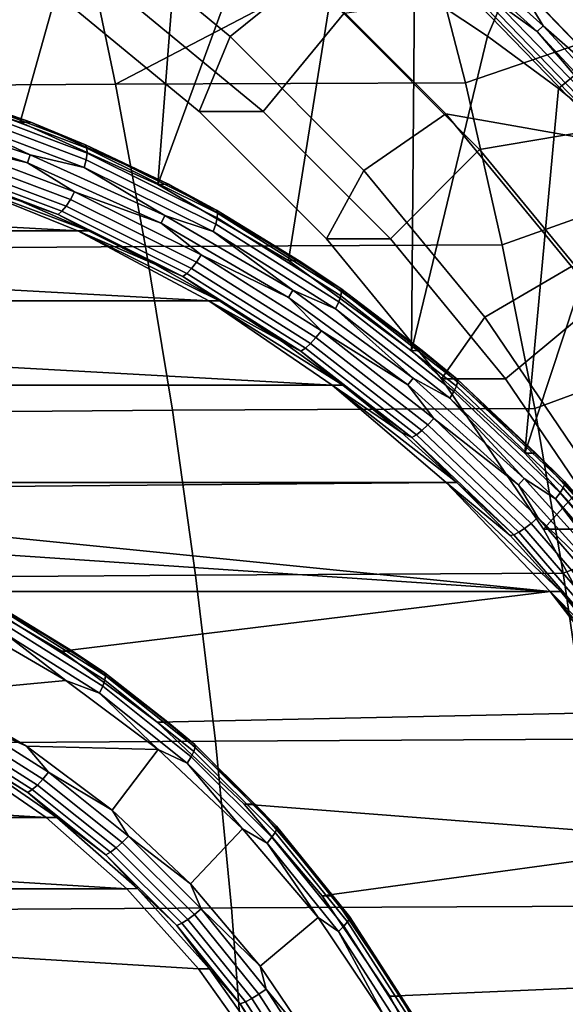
# Model space of a CAD drawing. Header units: metres. Extents: x -25 to 167, y -25 to 25.
# Tile 126 of 135: x 154.76 to 157.92, y 3.33 to 9.03. Entities that reach past the tile are written whole.
import ezdxf

# ---------------------------------------------------------------- set-up
doc = ezdxf.new("R2010")
doc.units = ezdxf.units.M
doc.layers.add('solid_12_061_372_XXX', color=7, linetype='CONTINUOUS')

msp = doc.modelspace()

# ---------------------------------------------------------------- linework, layer by layer
at = {"layer": 'solid_12_061_372_XXX'}
for points in [[(155.316208, 8.660174, 112.744324), (157.105896, 9.594823, 113.074806), (156.844604, 10.511401, 112.959236), (155.121323, 9.592045, 112.639229)], [(157.472336, 8.938325, 91.32943), (157.048523, 9.22051, 91.191727), (157.044312, 10.528984, 91.949181), (157.91452, 9.974341, 92.231926)], [(158.419617, 8.450406, 98.937233), (157.707794, 9.192069, 98.74337), (160.146103, 10.459341, 99.642899), (161.286972, 9.122978, 99.947433)], [(153.938797, 8.712129, 90.181313), (154.760117, 10.287111, 90.448174), (155.236526, 10.121629, 90.602966), (154.763824, 8.440081, 90.449379)], [(158.90213, 10.186316, 113.423721), (157.105896, 9.594823, 113.074806), (157.343597, 8.66712, 113.179863), (159.190903, 9.300396, 113.530678)], [(154.763824, 8.440081, 90.449379), (155.236526, 10.121629, 90.602966), (155.704865, 9.931676, 90.755142), (155.562637, 8.079492, 90.708931)], [(155.549423, 10.019291, 101.008965), (156.424469, 9.29574, 101.293282), (155.981873, 8.936739, 101.648918), (155.14061, 9.63236, 101.37558)], [(155.562637, 8.079492, 90.708931), (155.704865, 9.931676, 90.755142), (156.163483, 9.717924, 90.90416)], [(157.472336, 8.938325, 91.32943), (157.91452, 9.974341, 92.231926), (158.734375, 9.340316, 92.498322), (157.882645, 8.634474, 91.462746)], [(155.785599, 9.774956, 99.718803), (155.371887, 9.163987, 99.584381), (156.172211, 8.502232, 99.844421), (156.639343, 9.069016, 99.996201)], [(155.562637, 8.079492, 90.708931), (156.163483, 9.717924, 90.90416), (156.611786, 9.480657, 91.04982), (156.318893, 7.638367, 90.954651)], [(156.980042, 9.732391, 98.555031), (157.794357, 8.998372, 98.775818), (157.759293, 8.966098, 98.787506), (156.947891, 9.697531, 98.567673)], [(156.947891, 9.697531, 98.567673), (157.759293, 8.966098, 98.787506), (157.517883, 9.138723, 98.753868)], [(157.638351, 9.258095, 98.724518), (157.794357, 8.998372, 98.775818), (156.980042, 9.732391, 98.555031)], [(153.144943, 9.582876, 112.190277), (153.29628, 8.647268, 112.293877), (155.316208, 8.660174, 112.744324), (155.121323, 9.592045, 112.639229)], [(155.801407, 8.502214, 100.985695), (155.001083, 9.163984, 100.725655), (155.14061, 9.63236, 101.37558), (155.981873, 8.936739, 101.648918)], [(155.316208, 8.660174, 112.744324), (157.343597, 8.66712, 113.179863), (157.105896, 9.594823, 113.074806)], [(156.318893, 7.638367, 90.954651), (156.611786, 9.480657, 91.04982), (157.048523, 9.22051, 91.191727), (157.03212, 7.116151, 91.186394)], [(158.734375, 9.340316, 92.498322), (156.639343, 9.069016, 99.996201), (157.4254, 8.280952, 100.251602), (159.497345, 8.631928, 92.746223)], [(159.190903, 9.300396, 113.530678), (157.343597, 8.66712, 113.179863), (157.557129, 7.72926, 113.274193), (159.453415, 8.403023, 113.627861)], [(157.882645, 8.634474, 91.462746), (158.734375, 9.340316, 92.498322), (158.278275, 8.309834, 91.591293)], [(156.424469, 9.29574, 101.293282), (157.230148, 8.48799, 101.555069), (156.756439, 8.160184, 101.900597), (155.981873, 8.936739, 101.648918)], [(158.204498, 8.315708, 99.077812), (157.230148, 8.48799, 101.555069), (156.424469, 9.29574, 101.293282), (157.422882, 9.119173, 98.865631)], [(157.638351, 9.258095, 98.724518), (157.707794, 9.192069, 98.74337), (158.419617, 8.450406, 98.937233)], [(157.638351, 9.258095, 98.724518), (158.419617, 8.450406, 98.937233), (157.794357, 8.998372, 98.775818)], [(157.03212, 7.116151, 91.186394), (157.048523, 9.22051, 91.191727), (157.472336, 8.938325, 91.32943)], [(156.172211, 8.502232, 99.844421), (155.371887, 9.163987, 99.584381), (155.001083, 9.163984, 100.725655), (155.801407, 8.502214, 100.985695)], [(157.517883, 9.138723, 98.753868), (158.2995, 8.331618, 98.966286), (158.268066, 8.311592, 98.998207), (157.488403, 9.116817, 98.786415)], [(157.759293, 8.966098, 98.787506), (158.2995, 8.331618, 98.966286), (157.517883, 9.138723, 98.753868)], [(156.639343, 9.069016, 99.996201), (156.172211, 8.502232, 99.844421), (156.909134, 7.763422, 100.083862), (157.4254, 8.280952, 100.251602)], [(158.242447, 8.298588, 99.037979), (158.204498, 8.315708, 99.077812), (157.422882, 9.119173, 98.865631), (157.464111, 9.102621, 98.826614)], [(157.488403, 9.116817, 98.786415), (158.268066, 8.311592, 98.998207), (158.242447, 8.298588, 99.037979), (157.464111, 9.102621, 98.826614)], [(157.794357, 8.998372, 98.775818), (158.541412, 8.1915, 98.979446), (158.503647, 8.162096, 98.990265), (157.759293, 8.966098, 98.787506)], [(157.759293, 8.966098, 98.787506), (158.503647, 8.162096, 98.990265), (158.2995, 8.331618, 98.966286)], [(158.419617, 8.450406, 98.937233), (158.541412, 8.1915, 98.979446), (157.794357, 8.998372, 98.775818)], [(155.801407, 8.502214, 100.985695), (155.981873, 8.936739, 101.648918), (156.756439, 8.160184, 101.900597), (156.5383, 7.763433, 101.225128)], [(157.03212, 7.116151, 91.186394), (157.472336, 8.938325, 91.32943), (157.882645, 8.634474, 91.462746), (157.688675, 6.523868, 91.399719)], [(154.826859, 8.439769, 90.259567), (153.999557, 8.712694, 89.990761), (153.938797, 8.712129, 90.181313), (154.763824, 8.440081, 90.449379)], [(154.352905, 8.605942, 90.051147), (153.999557, 8.712694, 89.990761), (154.826859, 8.439769, 90.259567)], [(153.29628, 8.647268, 112.293877), (153.432297, 7.704379, 112.386864), (155.491318, 7.719548, 112.838676), (155.316208, 8.660174, 112.744324)], [(155.316208, 8.660174, 112.744324), (155.491318, 7.719548, 112.838676), (157.557129, 7.72926, 113.274193), (157.343597, 8.66712, 113.179863)], [(159.497345, 8.631928, 92.746223), (157.4254, 8.280952, 100.251602), (158.136627, 7.417912, 100.482697), (160.197113, 7.855056, 92.973587)], [(157.688675, 6.523868, 91.399719), (157.882645, 8.634474, 91.462746), (158.278275, 8.309834, 91.591293)], [(155.143204, 8.308619, 90.307922), (154.352905, 8.605942, 90.051147), (154.826859, 8.439769, 90.259567)], [(155.150833, 8.290136, 90.259644), (154.362305, 8.586797, 90.003433), (154.352905, 8.605942, 90.051147), (155.143204, 8.308619, 90.307922)], [(155.152069, 8.260728, 90.216454), (154.366333, 8.556335, 89.961159), (154.362305, 8.586797, 90.003433), (155.150833, 8.290136, 90.259644)], [(155.14679, 8.222403, 90.18132), (154.3647, 8.516639, 89.9272), (154.366333, 8.556335, 89.961159), (155.152069, 8.260728, 90.216454)], [(154.807098, 8.204936, 90.042854), (154.002518, 8.470472, 89.781433), (154.014435, 8.518875, 89.785301), (154.823624, 8.251822, 90.048225)], [(154.357529, 8.470416, 89.903893), (154.823624, 8.251822, 90.048225), (154.014435, 8.518875, 89.785301)], [(155.135376, 8.177776, 90.156624), (154.357529, 8.470416, 89.903893), (154.3647, 8.516639, 89.9272), (155.14679, 8.222403, 90.18132)], [(156.909134, 7.763422, 100.083862), (156.172211, 8.502232, 99.844421), (155.801407, 8.502214, 100.985695), (156.5383, 7.763433, 101.225128)], [(154.315186, 8.323693, 89.89019), (154.002518, 8.470472, 89.781433), (154.807098, 8.204936, 90.042854)], [(155.135376, 8.177776, 90.156624), (154.823624, 8.251822, 90.048225), (154.357529, 8.470416, 89.903893)], [(157.230148, 8.48799, 101.555069), (157.959183, 7.603351, 101.791946), (157.457291, 7.30973, 102.128311), (156.756439, 8.160184, 101.900597)], [(158.9104, 7.44081, 99.270996), (157.959183, 7.603351, 101.791946), (157.230148, 8.48799, 101.555069), (158.204498, 8.315708, 99.077812)], [(155.623657, 8.080241, 90.518463), (154.826859, 8.439769, 90.259567), (154.763824, 8.440081, 90.449379), (155.562637, 8.079492, 90.708931)], [(155.143204, 8.308619, 90.307922), (154.826859, 8.439769, 90.259567), (155.623657, 8.080241, 90.518463)], [(159.453415, 8.403023, 113.627861), (157.557129, 7.72926, 113.274193), (157.746201, 6.782361, 113.357689), (159.689117, 7.495201, 113.715103)], [(155.030884, 7.953221, 90.177238), (154.274399, 8.237825, 89.931442), (154.29567, 8.277491, 89.904884), (155.055801, 7.991516, 90.151863)], [(155.055801, 7.991516, 90.151863), (154.29567, 8.277491, 89.904884), (154.315186, 8.323693, 89.89019), (155.079559, 8.036122, 90.13855)], [(155.079559, 8.036122, 90.13855), (154.315186, 8.323693, 89.89019), (154.807098, 8.204936, 90.042854)], [(155.901962, 7.931281, 90.554466), (155.143204, 8.308619, 90.307922), (155.623657, 8.080241, 90.518463)], [(155.907913, 7.913637, 90.50563), (155.150833, 8.290136, 90.259644), (155.143204, 8.308619, 90.307922), (155.901962, 7.931281, 90.554466)], [(155.906448, 7.885564, 90.461571), (155.152069, 8.260728, 90.216454), (155.150833, 8.290136, 90.259644), (155.907913, 7.913637, 90.50563)], [(157.4254, 8.280952, 100.251602), (156.909134, 7.763422, 100.083862), (157.575928, 6.954298, 100.300514), (158.136627, 7.417912, 100.482697)], [(157.688675, 6.523868, 91.399719), (158.278275, 8.309834, 91.591293), (158.658173, 7.96527, 91.714729), (158.287094, 5.861553, 91.594162)], [(155.006485, 7.923853, 90.212929), (154.252792, 8.207406, 89.96804), (154.274399, 8.237825, 89.931442), (155.030884, 7.953221, 90.177238)], [(155.58197, 7.85516, 90.294624), (154.807098, 8.204936, 90.042854), (154.823624, 8.251822, 90.048225), (155.602921, 7.900046, 90.30143)], [(155.135376, 8.177776, 90.156624), (155.602921, 7.900046, 90.30143), (154.823624, 8.251822, 90.048225)], [(155.882187, 7.80638, 90.399284), (155.135376, 8.177776, 90.156624), (155.14679, 8.222403, 90.18132), (155.897675, 7.848979, 90.425301)], [(155.897675, 7.848979, 90.425301), (155.14679, 8.222403, 90.18132), (155.152069, 8.260728, 90.216454), (155.906448, 7.885564, 90.461571)], [(154.984299, 7.905416, 90.256508), (154.232361, 8.18831, 90.012192), (154.252792, 8.207406, 89.96804), (155.006485, 7.923853, 90.212929)], [(154.366882, 8.131534, 90.110115), (154.232361, 8.18831, 90.012192), (154.984299, 7.905416, 90.256508)], [(155.079559, 8.036122, 90.13855), (154.807098, 8.204936, 90.042854), (155.58197, 7.85516, 90.294624)], [(155.882187, 7.80638, 90.399284), (155.602921, 7.900046, 90.30143), (155.135376, 8.177776, 90.156624)], [(156.5383, 7.763433, 101.225128), (156.756439, 8.160184, 101.900597), (157.457291, 7.30973, 102.128311), (157.205093, 6.954317, 101.44178)], [(148.485062, 7.810462, 88.409286), (149.27951, 8.131534, 88.667419), (155.099548, 7.810462, 90.558464)], [(149.27951, 8.131534, 88.667419), (154.305084, 8.131534, 90.300323), (155.099548, 7.810462, 90.558464)], [(154.305084, 8.131534, 90.300323), (154.366882, 8.131534, 90.110115), (154.768188, 7.982113, 90.240501)], [(154.305084, 8.131534, 90.300323), (154.768188, 7.982113, 90.240501), (155.161499, 7.810813, 90.368301)], [(154.305084, 8.131534, 90.300323), (155.161499, 7.810813, 90.368301), (155.099548, 7.810462, 90.558464)], [(154.768188, 7.982113, 90.240501), (154.366882, 8.131534, 90.110115), (154.984299, 7.905416, 90.256508)], [(156.381775, 7.637798, 90.764793), (155.623657, 8.080241, 90.518463), (155.562637, 8.079492, 90.708931), (156.318893, 7.638367, 90.954651)], [(155.901962, 7.931281, 90.554466), (155.623657, 8.080241, 90.518463), (156.381775, 7.637798, 90.764793)], [(155.757187, 7.592023, 90.413231), (155.030884, 7.953221, 90.177238), (155.055801, 7.991516, 90.151863), (155.785614, 7.628579, 90.388992)], [(155.785614, 7.628579, 90.388992), (155.055801, 7.991516, 90.151863), (155.079559, 8.036122, 90.13855), (155.813431, 7.671159, 90.376999)], [(155.813431, 7.671159, 90.376999), (155.079559, 8.036122, 90.13855), (155.58197, 7.85516, 90.294624)], [(155.161499, 7.810813, 90.368301), (154.768188, 7.982113, 90.240501), (154.984299, 7.905416, 90.256508)], [(155.730118, 7.563989, 90.448051), (155.006485, 7.923853, 90.212929), (155.030884, 7.953221, 90.177238), (155.757187, 7.592023, 90.413231)], [(156.621902, 7.47756, 90.788383), (155.901962, 7.931281, 90.554466), (156.381775, 7.637798, 90.764793)], [(156.626251, 7.460926, 90.739037), (155.907913, 7.913637, 90.50563), (155.901962, 7.931281, 90.554466), (156.621902, 7.47756, 90.788383)], [(155.706238, 7.546389, 90.491081), (154.984299, 7.905416, 90.256508), (155.006485, 7.923853, 90.212929), (155.730118, 7.563989, 90.448051)], [(155.161499, 7.810813, 90.368301), (154.984299, 7.905416, 90.256508), (155.706238, 7.546389, 90.491081)], [(156.319199, 7.424726, 90.534164), (155.58197, 7.85516, 90.294624), (155.602921, 7.900046, 90.30143), (156.34436, 7.467153, 90.542343)], [(155.882187, 7.80638, 90.399284), (156.34436, 7.467153, 90.542343), (155.602921, 7.900046, 90.30143)], [(156.610153, 7.399966, 90.656792), (155.897675, 7.848979, 90.425301), (155.906448, 7.885564, 90.461571), (156.622238, 7.434459, 90.694145)], [(156.622238, 7.434459, 90.694145), (155.906448, 7.885564, 90.461571), (155.907913, 7.913637, 90.50563), (156.626251, 7.460926, 90.739037)], [(155.813431, 7.671159, 90.376999), (155.58197, 7.85516, 90.294624), (156.319199, 7.424726, 90.534164)], [(156.59079, 7.359804, 90.629524), (155.882187, 7.80638, 90.399284), (155.897675, 7.848979, 90.425301), (156.610153, 7.399966, 90.656792)], [(147.726532, 7.404517, 88.162827), (148.485062, 7.810462, 88.409286), (155.858063, 7.404517, 90.804916)], [(148.485062, 7.810462, 88.409286), (155.099548, 7.810462, 90.558464), (155.858063, 7.404517, 90.804916)], [(155.099548, 7.810462, 90.558464), (155.161499, 7.810813, 90.368301), (155.545746, 7.618106, 90.493149)], [(155.099548, 7.810462, 90.558464), (155.545746, 7.618106, 90.493149), (155.919876, 7.404517, 90.614708)], [(155.099548, 7.810462, 90.558464), (155.919876, 7.404517, 90.614708), (155.858063, 7.404517, 90.804916)], [(155.545746, 7.618106, 90.493149), (155.161499, 7.810813, 90.368301), (155.706238, 7.546389, 90.491081)], [(156.59079, 7.359804, 90.629524), (156.34436, 7.467153, 90.542343), (155.882187, 7.80638, 90.399284)], [(157.575928, 6.954298, 100.300514), (156.909134, 7.763422, 100.083862), (156.5383, 7.763433, 101.225128), (157.205093, 6.954317, 101.44178)], [(153.432297, 7.704379, 112.386864), (153.55275, 6.755019, 112.469139), (155.646362, 6.771134, 112.922173), (155.491318, 7.719548, 112.838676)], [(155.491318, 7.719548, 112.838676), (155.646362, 6.771134, 112.922173), (157.746201, 6.782361, 113.357689), (157.557129, 7.72926, 113.274193)], [(156.478073, 7.192174, 90.613991), (155.785614, 7.628579, 90.388992), (155.813431, 7.671159, 90.376999), (156.509766, 7.232319, 90.603249)], [(156.509766, 7.232319, 90.603249), (155.813431, 7.671159, 90.376999), (156.319199, 7.424726, 90.534164)], [(155.919876, 7.404517, 90.614708), (155.545746, 7.618106, 90.493149), (155.706238, 7.546389, 90.491081)], [(156.416718, 7.131279, 90.671143), (155.730118, 7.563989, 90.448051), (155.757187, 7.592023, 90.413231), (156.446335, 7.15771, 90.637146)], [(156.446335, 7.15771, 90.637146), (155.757187, 7.592023, 90.413231), (155.785614, 7.628579, 90.388992), (156.478073, 7.192174, 90.613991)], [(157.09343, 7.116982, 90.996017), (156.381775, 7.637798, 90.764793), (156.318893, 7.638367, 90.954651), (157.03212, 7.116151, 91.186394)], [(156.621902, 7.47756, 90.788383), (156.381775, 7.637798, 90.764793), (157.09343, 7.116982, 90.996017)], [(157.959183, 7.603351, 101.791946), (158.604935, 6.649845, 102.001762), (158.078094, 6.393078, 102.330025), (157.457291, 7.30973, 102.128311)], [(156.391251, 7.114686, 90.713654), (155.706238, 7.546389, 90.491081), (155.730118, 7.563989, 90.448051), (156.416718, 7.131279, 90.671143)], [(155.919876, 7.404517, 90.614708), (155.706238, 7.546389, 90.491081), (156.391251, 7.114686, 90.713654)], [(157.296082, 6.951826, 91.007439), (156.621902, 7.47756, 90.788383), (157.09343, 7.116982, 90.996017)], [(157.298935, 6.936361, 90.957596), (156.626251, 7.460926, 90.739037), (156.621902, 7.47756, 90.788383), (157.296082, 6.951826, 91.007439)], [(159.689117, 7.495201, 113.715103), (157.746201, 6.782361, 113.357689), (157.910629, 5.827601, 113.430275), (159.897797, 6.57811, 113.79232)], [(157.01123, 6.918032, 90.759026), (156.319199, 7.424726, 90.534164), (156.34436, 7.467153, 90.542343), (157.040359, 6.957564, 90.768486)], [(156.509766, 7.232319, 90.603249), (156.319199, 7.424726, 90.534164), (157.01123, 6.918032, 90.759026)], [(156.59079, 7.359804, 90.629524), (157.040359, 6.957564, 90.768486), (156.34436, 7.467153, 90.542343)], [(157.277328, 6.879688, 90.873573), (156.610153, 7.399966, 90.656792), (156.622238, 7.434459, 90.694145), (157.292526, 6.911755, 90.911934)], [(157.292526, 6.911755, 90.911934), (156.622238, 7.434459, 90.694145), (156.626251, 7.460926, 90.739037), (157.298935, 6.936361, 90.957596)], [(158.136627, 7.417912, 100.482697), (157.575928, 6.954298, 100.300514), (158.16655, 6.082211, 100.492424), (158.766602, 6.487699, 100.687393)], [(147.012924, 6.916784, 87.930954), (147.726532, 7.404517, 88.162827), (156.571686, 6.916784, 91.036789)], [(147.726532, 7.404517, 88.162827), (155.858063, 7.404517, 90.804916), (156.571686, 6.916784, 91.036789)], [(155.858063, 7.404517, 90.804916), (155.919876, 7.404517, 90.614708), (156.282852, 7.170633, 90.732651)], [(155.858063, 7.404517, 90.804916), (156.282852, 7.170633, 90.732651), (156.633698, 6.917095, 90.846649)], [(155.858063, 7.404517, 90.804916), (156.633698, 6.917095, 90.846649), (156.571686, 6.916784, 91.036789)], [(156.282852, 7.170633, 90.732651), (155.919876, 7.404517, 90.614708), (156.391251, 7.114686, 90.713654)], [(157.254349, 6.84235, 90.845123), (156.59079, 7.359804, 90.629524), (156.610153, 7.399966, 90.656792), (157.277328, 6.879688, 90.873573)], [(157.254349, 6.84235, 90.845123), (157.040359, 6.957564, 90.768486), (156.59079, 7.359804, 90.629524)], [(157.795731, 6.082206, 101.63369), (157.205093, 6.954317, 101.44178), (157.457291, 7.30973, 102.128311), (158.078094, 6.393078, 102.330025)], [(157.091675, 6.654464, 90.846825), (156.446335, 7.15771, 90.637146), (156.478073, 7.192174, 90.613991), (157.126511, 6.686505, 90.824684)], [(157.126511, 6.686505, 90.824684), (156.478073, 7.192174, 90.613991), (156.509766, 7.232319, 90.603249), (157.161819, 6.723827, 90.815117)], [(157.161819, 6.723827, 90.815117), (156.509766, 7.232319, 90.603249), (157.01123, 6.918032, 90.759026)], [(156.633698, 6.917095, 90.846649), (156.282852, 7.170633, 90.732651), (156.391251, 7.114686, 90.713654)], [(157.0327, 6.614466, 90.922073), (156.391251, 7.114686, 90.713654), (156.416718, 7.131279, 90.671143), (157.059677, 6.629891, 90.880051)], [(157.059677, 6.629891, 90.880051), (156.416718, 7.131279, 90.671143), (156.446335, 7.15771, 90.637146), (157.091675, 6.654464, 90.846825)], [(156.633698, 6.917095, 90.846649), (156.391251, 7.114686, 90.713654), (157.0327, 6.614466, 90.922073)], [(157.751328, 6.523135, 91.209785), (157.09343, 7.116982, 90.996017), (157.03212, 7.116151, 91.186394), (157.688675, 6.523868, 91.399719)], [(157.296082, 6.951826, 91.007439), (157.09343, 7.116982, 90.996017), (157.751328, 6.523135, 91.209785)], [(156.571686, 6.916784, 91.036789), (157.233353, 6.353888, 91.251778), (151.792297, 6.353888, 89.483871), (147.012924, 6.916784, 87.930954)], [(156.571686, 6.916784, 91.036789), (156.633698, 6.917095, 90.846649), (156.971436, 6.644598, 90.956383)], [(156.571686, 6.916784, 91.036789), (156.971436, 6.644598, 90.956383), (157.295166, 6.353888, 91.061569)], [(156.571686, 6.916784, 91.036789), (157.295166, 6.353888, 91.061569), (157.233353, 6.353888, 91.251778)], [(156.971436, 6.644598, 90.956383), (156.633698, 6.917095, 90.846649), (157.0327, 6.614466, 90.922073)], [(157.65097, 6.340274, 90.966888), (157.01123, 6.918032, 90.759026), (157.040359, 6.957564, 90.768486), (157.683746, 6.376504, 90.977531)], [(157.161819, 6.723827, 90.815117), (157.01123, 6.918032, 90.759026), (157.65097, 6.340274, 90.966888)], [(157.254349, 6.84235, 90.845123), (157.683746, 6.376504, 90.977531), (157.040359, 6.957564, 90.768486)], [(158.16655, 6.082211, 100.492424), (157.575928, 6.954298, 100.300514), (157.205093, 6.954317, 101.44178), (157.795731, 6.082206, 101.63369)], [(157.892792, 6.293154, 91.073547), (157.277328, 6.879688, 90.873573), (157.292526, 6.911755, 90.911934), (157.910873, 6.322487, 91.112846)], [(157.910873, 6.322487, 91.112846), (157.292526, 6.911755, 90.911934), (157.298935, 6.936361, 90.957596), (157.919464, 6.344995, 91.159225)], [(157.917999, 6.359142, 91.209511), (157.296082, 6.951826, 91.007439), (157.751328, 6.523135, 91.209785)], [(157.919464, 6.344995, 91.159225), (157.298935, 6.936361, 90.957596), (157.296082, 6.951826, 91.007439), (157.917999, 6.359142, 91.209511)], [(157.866486, 6.258999, 91.044014), (157.254349, 6.84235, 90.845123), (157.277328, 6.879688, 90.873573), (157.892792, 6.293154, 91.073547)], [(157.866486, 6.258999, 91.044014), (157.683746, 6.376504, 90.977531), (157.254349, 6.84235, 90.845123)], [(153.55275, 6.755019, 112.469139), (153.657516, 5.800043, 112.540634), (155.781219, 5.815955, 112.994751), (155.646362, 6.771134, 112.922173)], [(155.646362, 6.771134, 112.922173), (155.781219, 5.815955, 112.994751), (157.910629, 5.827601, 113.430275), (157.746201, 6.782361, 113.357689)], [(157.686981, 6.087132, 91.04026), (157.091675, 6.654464, 90.846825), (157.126511, 6.686505, 90.824684), (157.724701, 6.116442, 91.019043)], [(157.724701, 6.116442, 91.019043), (157.126511, 6.686505, 90.824684), (157.161819, 6.723827, 90.815117), (157.763351, 6.150582, 91.010567)], [(157.763351, 6.150582, 91.010567), (157.161819, 6.723827, 90.815117), (157.65097, 6.340274, 90.966888)], [(157.295166, 6.353888, 91.061569), (156.971436, 6.644598, 90.956383), (157.0327, 6.614466, 90.922073)], [(157.624451, 6.050543, 91.114342), (157.0327, 6.614466, 90.922073), (157.059677, 6.629891, 90.880051), (157.652786, 6.064654, 91.072769)], [(157.652786, 6.064654, 91.072769), (157.059677, 6.629891, 90.880051), (157.091675, 6.654464, 90.846825), (157.686981, 6.087132, 91.04026)], [(157.295166, 6.353888, 91.061569), (157.0327, 6.614466, 90.922073), (157.624451, 6.050543, 91.114342)], [(159.897797, 6.57811, 113.79232), (157.910629, 5.827601, 113.430275), (158.050232, 4.866161, 113.491882), (160.079239, 5.652953, 113.859444)], [(158.348694, 5.862352, 91.403885), (157.751328, 6.523135, 91.209785), (157.688675, 6.523868, 91.399719), (158.287094, 5.861553, 91.594162)], [(157.917999, 6.359142, 91.209511), (157.751328, 6.523135, 91.209785), (158.348694, 5.862352, 91.403885)], [(158.30484, 5.155017, 101.79911), (157.795731, 6.082206, 101.63369), (158.078094, 6.393078, 102.330025), (158.613205, 5.418529, 102.503891)], [(151.792297, 6.353888, 89.483871), (157.233353, 6.353888, 91.251778), (152.46843, 6.309699, 89.70356), (151.792297, 6.35, 89.483871)], [(157.233353, 6.353888, 91.251778), (157.83493, 5.720809, 91.447243), (153.136154, 6.190792, 89.920517), (152.46843, 6.309699, 89.70356)], [(157.233353, 6.353888, 91.251778), (157.295166, 6.353888, 91.061569), (157.603958, 6.045763, 91.161903)], [(157.233353, 6.353888, 91.251778), (157.603958, 6.045763, 91.161903), (157.897003, 5.721066, 91.257118)], [(157.233353, 6.353888, 91.251778), (157.897003, 5.721066, 91.257118), (157.83493, 5.720809, 91.447243)], [(157.603958, 6.045763, 91.161903), (157.295166, 6.353888, 91.061569), (157.624451, 6.050543, 91.114342)], [(158.231766, 5.697453, 91.155602), (157.65097, 6.340274, 90.966888), (157.683746, 6.376504, 90.977531), (158.267868, 5.73001, 91.167328)], [(157.763351, 6.150582, 91.010567), (157.65097, 6.340274, 90.966888), (158.231766, 5.697453, 91.155602)], [(157.866486, 6.258999, 91.044014), (158.267868, 5.73001, 91.167328), (157.683746, 6.376504, 90.977531)], [(158.471298, 5.672331, 91.294937), (157.910873, 6.322487, 91.112846), (157.919464, 6.344995, 91.159225), (158.481888, 5.692524, 91.341965)], [(158.481674, 5.705216, 91.392662), (157.917999, 6.359142, 91.209511), (158.348694, 5.862352, 91.403885)], [(158.481888, 5.692524, 91.341965), (157.919464, 6.344995, 91.159225), (157.917999, 6.359142, 91.209511), (158.481674, 5.705216, 91.392662)], [(158.42128, 5.615371, 91.224281), (157.866486, 6.258999, 91.044014), (157.892792, 6.293154, 91.073547), (158.450623, 5.646014, 91.254799)], [(158.450623, 5.646014, 91.254799), (157.892792, 6.293154, 91.073547), (157.910873, 6.322487, 91.112846), (158.471298, 5.672331, 91.294937)], [(158.42128, 5.615371, 91.224281), (158.267868, 5.73001, 91.167328), (157.866486, 6.258999, 91.044014)], [(157.83493, 5.720809, 91.447243), (153.786804, 5.993304, 90.131927), (153.136154, 6.190792, 89.920517)], [(158.226547, 5.461177, 91.215576), (157.686981, 6.087132, 91.04026), (157.724701, 6.116442, 91.019043), (158.266861, 5.487473, 91.195198)], [(158.266861, 5.487473, 91.195198), (157.724701, 6.116442, 91.019043), (157.763351, 6.150582, 91.010567), (158.308533, 5.518103, 91.187706)], [(158.308533, 5.518103, 91.187706), (157.763351, 6.150582, 91.010567), (158.231766, 5.697453, 91.155602)], [(157.603958, 6.045763, 91.161903), (157.624451, 6.050543, 91.114342), (158.160767, 5.428351, 91.288605)], [(157.897003, 5.721066, 91.257118), (157.603958, 6.045763, 91.161903), (158.160767, 5.428351, 91.288605)], [(158.160767, 5.428351, 91.288605), (157.624451, 6.050543, 91.114342), (157.652786, 6.064654, 91.072769), (158.190369, 5.441011, 91.247437)], [(158.190369, 5.441011, 91.247437), (157.652786, 6.064654, 91.072769), (157.686981, 6.087132, 91.04026), (158.226547, 5.461177, 91.215576)], [(158.675644, 5.155043, 100.657837), (158.16655, 6.082211, 100.492424), (157.795731, 6.082206, 101.63369), (158.30484, 5.155017, 101.79911)], [(157.83493, 5.720809, 91.447243), (154.412613, 5.721152, 90.335266), (153.786804, 5.993304, 90.131927)], [(155.781219, 5.815955, 112.994751), (155.895721, 4.855031, 113.056343), (158.050232, 4.866161, 113.491882), (157.910629, 5.827601, 113.430275)], [(153.657516, 5.800043, 112.540634), (153.746506, 4.840302, 112.601295), (155.895721, 4.855031, 113.056343), (155.781219, 5.815955, 112.994751)], [(154.412613, 5.721152, 90.335266), (155.005157, 5.37638, 90.527794), (155.067154, 5.376698, 90.337646), (154.474411, 5.721152, 90.14505)], [(157.83493, 5.720809, 91.447243), (155.005157, 5.37638, 90.527794), (154.412613, 5.721152, 90.335266)], [(154.695877, 5.60428, 90.162582), (154.474411, 5.721152, 90.14505), (155.067154, 5.376698, 90.337646)], [(157.83493, 5.720809, 91.447243), (158.37085, 5.025564, 91.621368), (155.557678, 4.96463, 90.707321), (155.005157, 5.37638, 90.527794)], [(157.83493, 5.720809, 91.447243), (157.897003, 5.721066, 91.257118), (158.173492, 5.380689, 91.346954)], [(157.83493, 5.720809, 91.447243), (158.173492, 5.380689, 91.346954), (158.432648, 5.025564, 91.43116)], [(157.83493, 5.720809, 91.447243), (158.432648, 5.025564, 91.43116), (158.37085, 5.025564, 91.621368)], [(158.173492, 5.380689, 91.346954), (157.897003, 5.721066, 91.257118), (158.160767, 5.428351, 91.288605)], [(154.695877, 5.60428, 90.162582), (155.067154, 5.376698, 90.337646), (155.255585, 5.250185, 90.344444)], [(154.695877, 5.60428, 90.162582), (155.255585, 5.250185, 90.344444), (155.259827, 5.233625, 90.295052), (154.701889, 5.586605, 90.11377)], [(154.454788, 5.5404, 89.928383), (155.029083, 5.206477, 90.114983), (154.269043, 5.134994, 89.868027), (153.707199, 5.379826, 89.685471)], [(154.676498, 5.479154, 90.00753), (155.029083, 5.206477, 90.114983), (154.454788, 5.5404, 89.928383)], [(154.700516, 5.558481, 90.06974), (155.255646, 5.207279, 90.250114), (155.243332, 5.172944, 90.212685), (154.691864, 5.52183, 90.033501)], [(154.701889, 5.586605, 90.11377), (155.259827, 5.233625, 90.295052), (155.255646, 5.207279, 90.250114), (154.700516, 5.558481, 90.06974)], [(154.691864, 5.52183, 90.033501), (155.243332, 5.172944, 90.212685), (155.223724, 5.132964, 90.185333), (154.676498, 5.479154, 90.00753)], [(154.676498, 5.479154, 90.00753), (155.223724, 5.132964, 90.185333), (155.029083, 5.206477, 90.114983)], [(155.005157, 5.37638, 90.527794), (155.557678, 4.96463, 90.707321), (155.619492, 4.96463, 90.517105), (155.067154, 5.376698, 90.337646)], [(155.255585, 5.250185, 90.344444), (155.067154, 5.376698, 90.337646), (155.619492, 4.96463, 90.517105)], [(155.255585, 5.250185, 90.344444), (155.619492, 4.96463, 90.517105), (155.775604, 4.834535, 90.513405)], [(155.255585, 5.250185, 90.344444), (155.775604, 4.834535, 90.513405), (155.778198, 4.819287, 90.463486), (155.259827, 5.233625, 90.295052)], [(155.029083, 5.206477, 90.114983), (155.564178, 4.807021, 90.288841), (154.801254, 4.825534, 90.040962), (154.269043, 5.134994, 89.868027)], [(155.223724, 5.132964, 90.185333), (155.564178, 4.807021, 90.288841), (155.029083, 5.206477, 90.114983)], [(155.255646, 5.207279, 90.250114), (155.771408, 4.795026, 90.417694), (155.755692, 4.763409, 90.379166), (155.243332, 5.172944, 90.212685)], [(155.259827, 5.233625, 90.295052), (155.778198, 4.819287, 90.463486), (155.771408, 4.795026, 90.417694), (155.255646, 5.207279, 90.250114)], [(154.269043, 5.134994, 89.868027), (154.801254, 4.825534, 90.040962), (154.429993, 4.990285, 89.92749)], [(155.243332, 5.172944, 90.212685), (155.755692, 4.763409, 90.379166), (155.732117, 4.726595, 90.350525), (155.223724, 5.132964, 90.185333)], [(155.223724, 5.132964, 90.185333), (155.732117, 4.726595, 90.350525), (155.564178, 4.807021, 90.288841)], [(158.37085, 5.025564, 91.621368), (158.834091, 4.274808, 91.771889), (156.062408, 4.489862, 90.871315), (155.557678, 4.96463, 90.707321)], [(154.896423, 4.635021, 90.100082), (154.402298, 4.947628, 89.939529), (154.429993, 4.990285, 89.92749), (154.928375, 4.674983, 90.089424)], [(154.801254, 4.825534, 90.040962), (154.928375, 4.674983, 90.089424), (154.429993, 4.990285, 89.92749)], [(155.557678, 4.96463, 90.707321), (156.062408, 4.489862, 90.871315), (156.124466, 4.490128, 90.68119), (155.619492, 4.96463, 90.517105)], [(155.775604, 4.834535, 90.513405), (155.619492, 4.96463, 90.517105), (156.124466, 4.490128, 90.68119)], [(154.834686, 4.574402, 90.157104), (154.347015, 4.882921, 89.998657), (154.373993, 4.911006, 89.963806), (154.864471, 4.600713, 90.123169)], [(154.864471, 4.600713, 90.123169), (154.373993, 4.911006, 89.963806), (154.402298, 4.947628, 89.939529), (154.896423, 4.635021, 90.100082)], [(153.746506, 4.840302, 112.601295), (153.81958, 3.87665, 112.651062), (155.989731, 3.889385, 113.106888), (155.895721, 4.855031, 113.056343)], [(154.809113, 4.557885, 90.199585), (154.323196, 4.865289, 90.041702), (154.347015, 4.882921, 89.998657), (154.834686, 4.574402, 90.157104)], [(154.469513, 4.76314, 90.143456), (154.323196, 4.865289, 90.041702), (154.809113, 4.557885, 90.199585)], [(155.895721, 4.855031, 113.056343), (155.989731, 3.889385, 113.106888), (158.164825, 3.899218, 113.542442), (158.050232, 4.866161, 113.491882)], [(154.801254, 4.825534, 90.040962), (155.297211, 4.455302, 90.202103), (154.928375, 4.674983, 90.089424)], [(155.564178, 4.807021, 90.288841), (155.297211, 4.455302, 90.202103), (154.801254, 4.825534, 90.040962)], [(155.564178, 4.807021, 90.288841), (156.053314, 4.347084, 90.447777), (155.750595, 4.028988, 90.349411), (155.297211, 4.455302, 90.202103)], [(155.732117, 4.726595, 90.350525), (156.053314, 4.347084, 90.447777), (155.564178, 4.807021, 90.288841)], [(155.771408, 4.795026, 90.417694), (156.24176, 4.326556, 90.570526), (156.222946, 4.298028, 90.530983), (155.755692, 4.763409, 90.379166)], [(155.778198, 4.819287, 90.463486), (156.250931, 4.348447, 90.617088), (156.24176, 4.326556, 90.570526), (155.771408, 4.795026, 90.417694)], [(155.775604, 4.834535, 90.513405), (156.124466, 4.490128, 90.68119), (156.249832, 4.362205, 90.667496)], [(155.775604, 4.834535, 90.513405), (156.249832, 4.362205, 90.667496), (156.250931, 4.348447, 90.617088), (155.778198, 4.819287, 90.463486)], [(148.669617, 4.412275, 88.469254), (149.17627, 4.762359, 88.633873), (154.914978, 4.412275, 90.498497)], [(149.17627, 4.762359, 88.633873), (154.408325, 4.762359, 90.33387), (154.914978, 4.412275, 90.498497)], [(154.914978, 4.412275, 90.498497), (154.408325, 4.762359, 90.33387), (154.469513, 4.76314, 90.143456), (154.977722, 4.411677, 90.308586)], [(154.977722, 4.411677, 90.308586), (154.469513, 4.76314, 90.143456), (154.809113, 4.557885, 90.199585)], [(155.755692, 4.763409, 90.379166), (156.222946, 4.298028, 90.530983), (156.19577, 4.264811, 90.501167), (155.732117, 4.726595, 90.350525)], [(155.732117, 4.726595, 90.350525), (156.19577, 4.264811, 90.501167), (156.053314, 4.347084, 90.447777)], [(155.32016, 4.236481, 90.271233), (154.864471, 4.600713, 90.123169), (154.896423, 4.635021, 90.100082), (155.355515, 4.268073, 90.249245)], [(155.355515, 4.268073, 90.249245), (154.896423, 4.635021, 90.100082), (154.928375, 4.674983, 90.089424), (155.391418, 4.304871, 90.239876)], [(155.297211, 4.455302, 90.202103), (155.391418, 4.304871, 90.239876), (154.928375, 4.674983, 90.089424)], [(155.260559, 4.197044, 90.346268), (154.809113, 4.557885, 90.199585), (154.834686, 4.574402, 90.157104), (155.287766, 4.212254, 90.304321)], [(155.287766, 4.212254, 90.304321), (154.834686, 4.574402, 90.157104), (154.864471, 4.600713, 90.123169), (155.32016, 4.236481, 90.271233)], [(154.977722, 4.411677, 90.308586), (154.809113, 4.557885, 90.199585), (155.260559, 4.197044, 90.346268)], [(155.297211, 4.455302, 90.202103), (155.750595, 4.028988, 90.349411), (155.391418, 4.304871, 90.239876)], [(156.062408, 4.489862, 90.871315), (156.513947, 3.95916, 91.018028), (156.575745, 3.95916, 90.827812), (156.124466, 4.490128, 90.68119)], [(158.834091, 4.274808, 91.771889), (156.513947, 3.95916, 91.018028), (156.062408, 4.489862, 90.871315)], [(156.249832, 4.362205, 90.667496), (156.124466, 4.490128, 90.68119), (156.575745, 3.95916, 90.827812)], [(148.202408, 3.999739, 88.317444), (148.669617, 4.412275, 88.469254), (155.382187, 3.999739, 90.650299)], [(148.669617, 4.412275, 88.469254), (154.914978, 4.412275, 90.498497), (155.382187, 3.999739, 90.650299)], [(155.382187, 3.999739, 90.650299), (154.914978, 4.412275, 90.498497), (154.977722, 4.411677, 90.308586), (155.443695, 4.000555, 90.459991)], [(155.443695, 4.000555, 90.459991), (154.977722, 4.411677, 90.308586), (155.260559, 4.197044, 90.346268)], [(156.053314, 4.347084, 90.447777), (156.490356, 3.832456, 90.589775), (156.155655, 3.552016, 90.481026), (155.750595, 4.028988, 90.349411)], [(156.19577, 4.264811, 90.501167), (156.490356, 3.832456, 90.589775), (156.053314, 4.347084, 90.447777)], [(156.250931, 4.348447, 90.617088), (156.672485, 3.826625, 90.754051), (156.661194, 3.807361, 90.706802), (156.24176, 4.326556, 90.570526)], [(156.249832, 4.362205, 90.667496), (156.575745, 3.95916, 90.827812), (156.672714, 3.838732, 90.804893)], [(156.249832, 4.362205, 90.667496), (156.672714, 3.838732, 90.804893), (156.672485, 3.826625, 90.754051), (156.250931, 4.348447, 90.617088)], [(155.77417, 3.851086, 90.385277), (155.355515, 4.268073, 90.249245), (155.391418, 4.304871, 90.239876), (155.81369, 3.884289, 90.377083)], [(155.750595, 4.028988, 90.349411), (155.81369, 3.884289, 90.377083), (155.391418, 4.304871, 90.239876)], [(156.222946, 4.298028, 90.530983), (156.639603, 3.782257, 90.666367), (156.609207, 3.753025, 90.635506), (156.19577, 4.264811, 90.501167)], [(156.24176, 4.326556, 90.570526), (156.661194, 3.807361, 90.706802), (156.639603, 3.782257, 90.666367), (156.222946, 4.298028, 90.530983)], [(155.700958, 3.80072, 90.438576), (155.287766, 4.212254, 90.304321), (155.32016, 4.236481, 90.271233), (155.735718, 3.822581, 90.406258)], [(155.735718, 3.822581, 90.406258), (155.32016, 4.236481, 90.271233), (155.355515, 4.268073, 90.249245), (155.77417, 3.851086, 90.385277)], [(156.19577, 4.264811, 90.501167), (156.609207, 3.753025, 90.635506), (156.490356, 3.832456, 90.589775)], [(158.834091, 4.274808, 91.771889), (159.220825, 3.477598, 91.897545), (156.905533, 3.378204, 91.145264), (156.513947, 3.95916, 91.018028)], [(155.672241, 3.786996, 90.480034), (155.260559, 4.197044, 90.346268), (155.287766, 4.212254, 90.304321), (155.700958, 3.80072, 90.438576)], [(155.443695, 4.000555, 90.459991), (155.260559, 4.197044, 90.346268), (155.672241, 3.786996, 90.480034)], [(156.162552, 3.021589, 90.903854), (147.785919, 3.53605, 88.182121), (148.202408, 3.999739, 88.317444), (155.798676, 3.53605, 90.785622)], [(148.202408, 3.999739, 88.317444), (155.382187, 3.999739, 90.650299), (155.798676, 3.53605, 90.785622)], [(155.798676, 3.53605, 90.785622), (155.382187, 3.999739, 90.650299), (155.443695, 4.000555, 90.459991), (155.86113, 3.535332, 90.595627)], [(155.86113, 3.535332, 90.595627), (155.443695, 4.000555, 90.459991), (155.672241, 3.786996, 90.480034)], [(155.750595, 4.028988, 90.349411), (156.155655, 3.552016, 90.481026), (155.81369, 3.884289, 90.377083)], [(156.513947, 3.95916, 91.018028), (156.905533, 3.378204, 91.145264), (156.967651, 3.378404, 90.955154), (156.575745, 3.95916, 90.827812)], [(156.672714, 3.838732, 90.804893), (156.575745, 3.95916, 90.827812), (156.967651, 3.378404, 90.955154)], [(153.81958, 3.87665, 112.651062), (153.876633, 2.909941, 112.68988), (156.063095, 2.920038, 113.146317), (155.989731, 3.889385, 113.106888)], [(156.147507, 3.388948, 90.506584), (155.77417, 3.851086, 90.385277), (155.81369, 3.884289, 90.377083), (156.190247, 3.418167, 90.499435)], [(156.155655, 3.552016, 90.481026), (156.190247, 3.418167, 90.499435), (155.81369, 3.884289, 90.377083)], [(155.989731, 3.889385, 113.106888), (156.063095, 2.920038, 113.146317), (158.254242, 2.927952, 113.581886), (158.164825, 3.899218, 113.542442)], [(156.069397, 3.344626, 90.558289), (155.700958, 3.80072, 90.438576), (155.735718, 3.822581, 90.406258), (156.106293, 3.363864, 90.526657)], [(156.106293, 3.363864, 90.526657), (155.735718, 3.822581, 90.406258), (155.77417, 3.851086, 90.385277), (156.147507, 3.388948, 90.506584)], [(156.490356, 3.832456, 90.589775), (156.869904, 3.269466, 90.713104), (156.507416, 3.030245, 90.595322), (156.155655, 3.552016, 90.481026)], [(156.609207, 3.753025, 90.635506), (156.869904, 3.269466, 90.713104), (156.490356, 3.832456, 90.589775)], [(156.672485, 3.826625, 90.754051), (157.037903, 3.259939, 90.872787), (157.024765, 3.243528, 90.824936), (156.661194, 3.807361, 90.706802)], [(156.672714, 3.838732, 90.804893), (157.039291, 3.270254, 90.924004), (157.037903, 3.259939, 90.872787), (156.672485, 3.826625, 90.754051)], [(156.672714, 3.838732, 90.804893), (156.967651, 3.378404, 90.955154), (157.039291, 3.270254, 90.924004)], [(156.039368, 3.33255, 90.599319), (155.672241, 3.786996, 90.480034), (155.700958, 3.80072, 90.438576), (156.069397, 3.344626, 90.558289)], [(155.86113, 3.535332, 90.595627), (155.672241, 3.786996, 90.480034), (156.039368, 3.33255, 90.599319)], [(156.639603, 3.782257, 90.666367), (157.000793, 3.222142, 90.783722), (156.96759, 3.197239, 90.751953), (156.609207, 3.753025, 90.635506)], [(156.661194, 3.807361, 90.706802), (157.024765, 3.243528, 90.824936), (157.000793, 3.222142, 90.783722), (156.639603, 3.782257, 90.666367)], [(156.609207, 3.753025, 90.635506), (156.96759, 3.197239, 90.751953), (156.869904, 3.269466, 90.713104)], [(156.46637, 2.469056, 91.002571), (147.422043, 3.021589, 88.063889), (147.785919, 3.53605, 88.182121), (156.162552, 3.021589, 90.903854)], [(156.162552, 3.021589, 90.903854), (155.798676, 3.53605, 90.785622), (155.86113, 3.535332, 90.595627), (156.22438, 3.022299, 90.713654)], [(156.155655, 3.552016, 90.481026), (156.507416, 3.030245, 90.595322), (156.190247, 3.418167, 90.499435)], [(156.22438, 3.022299, 90.713654), (155.86113, 3.535332, 90.595627), (156.039368, 3.33255, 90.599319)], [(159.220825, 3.477598, 91.897545), (159.525497, 2.641977, 91.996544), (157.233444, 2.755162, 91.251808), (156.905533, 3.378204, 91.145264)], [(156.427521, 2.865709, 90.631035), (156.106293, 3.363864, 90.526657), (156.147507, 3.388948, 90.506584), (156.47113, 2.887078, 90.611732)], [(156.47113, 2.887078, 90.611732), (156.147507, 3.388948, 90.506584), (156.190247, 3.418167, 90.499435), (156.516663, 2.91197, 90.605492)], [(156.507416, 3.030245, 90.595322), (156.516663, 2.91197, 90.605492), (156.190247, 3.418167, 90.499435)], [(156.905533, 3.378204, 91.145264), (157.233444, 2.755162, 91.251808), (157.295242, 2.755162, 91.061592), (156.967651, 3.378404, 90.955154)], [(157.039291, 3.270254, 90.924004), (156.967651, 3.378404, 90.955154), (157.295242, 2.755162, 91.061592)], [(156.357605, 2.839032, 90.702721), (156.039368, 3.33255, 90.599319), (156.069397, 3.344626, 90.558289), (156.388794, 2.84932, 90.662071)], [(156.22438, 3.022299, 90.713654), (156.039368, 3.33255, 90.599319), (156.357605, 2.839032, 90.702721)], [(156.388794, 2.84932, 90.662071), (156.069397, 3.344626, 90.558289), (156.106293, 3.363864, 90.526657), (156.427521, 2.865709, 90.631035)]]:
    msp.add_3dface(points, dxfattribs=at)

doc.saveas('drawing.dxf')
